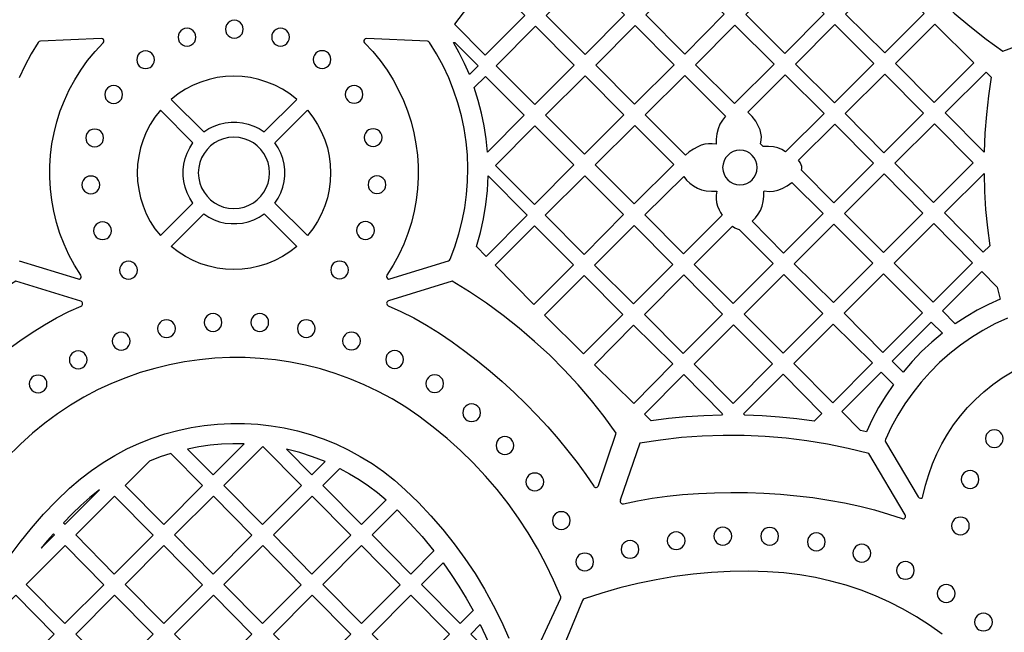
# Model space of a CAD drawing. Header units: millimetres. Extents: x -1176 to 822, y -1617 to -119.
# Tile 64 of 119: x -218 to -31, y -1379 to -1264. Entities that reach past the tile are written whole.
import ezdxf

# ---------------------------------------------------------------- set-up
doc = ezdxf.new("R2010")
doc.units = ezdxf.units.MM
doc.layers.add('pattern', color=5, linetype='Continuous', true_color=0x0000ff)

msp = doc.modelspace()

# ---------------------------------------------------------------- linework, layer by layer
at = {"layer": 'pattern'}
for points in [[(-56.33, -1225.29), (-60.37, -1238.25), (-58.34, -1241.59), (-56.19, -1244.85), (-53.91, -1248.01), (-51.5, -1251.07), (-48.98, -1254.03), (-46.33, -1256.89), (-43.58, -1259.64), (-40.72, -1262.28), (-37.75, -1264.8), (-34.67, -1267.21), (-31.5, -1269.49), (-20.41, -1265.41)], [(-217.62, -1309.18), (-206.51, -1312.62), (-206.26, -1312.63), (-206.06, -1312.53), (-205.92, -1312.35), (-205.89, -1312.13), (-205.97, -1311.9), (-207.16, -1309.99), (-208.22, -1308.03), (-209.14, -1306.03), (-209.93, -1303.99), (-210.58, -1301.91), (-211.1, -1299.81), (-211.49, -1297.7), (-211.74, -1295.56), (-211.87, -1293.43), (-211.86, -1291.29), (-211.72, -1289.16), (-211.45, -1287.04), (-211.05, -1284.94), (-210.52, -1282.86), (-209.87, -1280.82), (-209.08, -1278.82), (-208.17, -1276.85), (-207.14, -1274.94), (-205.97, -1273.09), (-204.69, -1271.3), (-203.28, -1269.58), (-201.74, -1267.93), (-201.62, -1267.73), (-201.61, -1267.51), (-201.7, -1267.3), (-201.87, -1267.16), (-202.1, -1267.11), (-213.64, -1267.63), (-213.86, -1267.68), (-214.02, -1267.84), (-215.37, -1270.03), (-216.58, -1272.27), (-217.65, -1274.57)], [(-205.99, -1316.82), (-218.28, -1313.01), (-221.59, -1315.05), (-224.81, -1317.22), (-227.94, -1319.51), (-230.98, -1321.92), (-233.92, -1324.43), (-236.76, -1327.06), (-239.5, -1329.8), (-242.13, -1332.64), (-244.65, -1335.59), (-247.07, -1338.63), (-249.36, -1341.77), (-245.65, -1352.73)], [(-108.01, -1351.72), (-104.64, -1341.77), (-106.94, -1338.63), (-109.35, -1335.59), (-111.87, -1332.64), (-114.51, -1329.8), (-117.25, -1327.06), (-120.09, -1324.43), (-123.03, -1321.92), (-126.07, -1319.51), (-129.2, -1317.22), (-132.42, -1315.05), (-135.72, -1313.01), (-147.76, -1316.74)], [(-244.75, -1352.84), (-243.34, -1350.67), (-241.82, -1348.48), (-240.2, -1346.28), (-238.47, -1344.09), (-236.66, -1341.9), (-234.77, -1339.74), (-232.8, -1337.61), (-230.76, -1335.52), (-228.66, -1333.48), (-226.51, -1331.49), (-224.31, -1329.57), (-222.07, -1327.73), (-219.81, -1325.98), (-217.51, -1324.32), (-215.2, -1322.76), (-212.88, -1321.32), (-210.56, -1319.99), (-208.24, -1318.8), (-205.94, -1317.76)], [(-147.81, -1317.68), (-145.4, -1318.76), (-142.98, -1320), (-140.55, -1321.38), (-138.11, -1322.89), (-135.69, -1324.53), (-133.28, -1326.27), (-130.89, -1328.11), (-128.54, -1330.04), (-126.23, -1332.04), (-123.98, -1334.12), (-121.79, -1336.25), (-119.66, -1338.42), (-117.62, -1340.63), (-115.66, -1342.87), (-113.81, -1345.12), (-112.05, -1347.37), (-110.42, -1349.61), (-108.91, -1351.83)], [(-30.63, -1320.02), (-32.98, -1321.11), (-35.25, -1322.34), (-37.43, -1323.69), (-39.53, -1325.16), (-41.54, -1326.74), (-43.45, -1328.44), (-45.26, -1330.24), (-46.96, -1332.14), (-48.55, -1334.14), (-50.02, -1336.23), (-51.38, -1338.42), (-52.61, -1340.68), (-53.72, -1343.02), (-53.77, -1343.25), (-53.69, -1343.46), (-47.49, -1353.88), (-47.32, -1354.05), (-47.1, -1354.12), (-46.89, -1354.08), (-46.7, -1353.95), (-46.6, -1353.73), (-46.12, -1351.62), (-45.52, -1349.6), (-44.8, -1347.62), (-43.97, -1345.69), (-43.03, -1343.81), (-41.97, -1341.99), (-40.8, -1340.24), (-39.53, -1338.55), (-38.15, -1336.93), (-36.66, -1335.4), (-35.08, -1333.96), (-33.4, -1332.6), (-31.62, -1331.35), (-29.75, -1330.2)], [(-121.7, -1387.17), (-115.17, -1373.15), (-115.12, -1372.96), (-115.16, -1372.77), (-116.5, -1369.64), (-117.98, -1366.58), (-119.58, -1363.6), (-121.31, -1360.69), (-123.16, -1357.87), (-125.13, -1355.13), (-127.21, -1352.47), (-129.41, -1349.91), (-131.72, -1347.44), (-134.13, -1345.07), (-136.65, -1342.81), (-139.27, -1340.65), (-141.99, -1338.61), (-144.5, -1336.9), (-147.07, -1335.33), (-149.69, -1333.91), (-152.37, -1332.63), (-155.08, -1331.49), (-157.84, -1330.5), (-160.63, -1329.64), (-163.45, -1328.93), (-166.29, -1328.36), (-169.14, -1327.93), (-172.01, -1327.64), (-174.89, -1327.5), (-177.77, -1327.49), (-180.64, -1327.62), (-183.5, -1327.89), (-186.35, -1328.29), (-189.18, -1328.84), (-191.98, -1329.53), (-194.75, -1330.35), (-197.48, -1331.31), (-200.17, -1332.4), (-202.82, -1333.63), (-205.41, -1335), (-207.94, -1336.5), (-210.41, -1338.14), (-212.81, -1339.92), (-215.14, -1341.82), (-217.39, -1343.86), (-220.08, -1346.55)], [(-219.53, -1365.23), (-217.48, -1362.44), (-215.31, -1359.75), (-213.02, -1357.15), (-210.62, -1354.64), (-208.11, -1352.24), (-206.07, -1350.47), (-203.96, -1348.85), (-201.78, -1347.35), (-199.54, -1346), (-197.24, -1344.78), (-194.89, -1343.7), (-192.5, -1342.75), (-190.07, -1341.94), (-187.61, -1341.27), (-185.12, -1340.74), (-182.61, -1340.34), (-180.09, -1340.08), (-177.56, -1339.95), (-175.03, -1339.96), (-172.5, -1340.11), (-169.98, -1340.39), (-167.47, -1340.81), (-164.99, -1341.36), (-162.53, -1342.06), (-160.11, -1342.88), (-157.73, -1343.85), (-155.39, -1344.95), (-153.1, -1346.19), (-150.87, -1347.56), (-148.7, -1349.07), (-146.6, -1350.71), (-144.58, -1352.5), (-142.09, -1354.91), (-139.71, -1357.43), (-137.45, -1360.04), (-135.3, -1362.74), (-133.28, -1365.53), (-131.37, -1368.39), (-129.58, -1371.34), (-127.92, -1374.36), (-126.39, -1377.46), (-124.99, -1380.61)], [(-49.96, -1357.26), (-56.87, -1345.65), (-60.74, -1344.69), (-64.64, -1343.89), (-68.56, -1343.25), (-72.5, -1342.76), (-76.46, -1342.42), (-80.42, -1342.25), (-84.39, -1342.22), (-88.36, -1342.36), (-92.32, -1342.65), (-96.27, -1343.1), (-100.21, -1343.7), (-103.88, -1354.51)], [(-103.29, -1355.16), (-100.64, -1354.6), (-97.88, -1354.13), (-95.03, -1353.73), (-92.09, -1353.43), (-89.09, -1353.2), (-86.04, -1353.07), (-82.94, -1353.01), (-79.83, -1353.04), (-76.7, -1353.15), (-73.58, -1353.35), (-70.49, -1353.64), (-67.42, -1354), (-64.41, -1354.45), (-61.45, -1354.99), (-58.58, -1355.61), (-55.79, -1356.32), (-53.12, -1357.11), (-50.56, -1357.98)], [(-43, -1379.83), (-45.36, -1378.15), (-47.8, -1376.58), (-50.32, -1375.13), (-52.92, -1373.81), (-55.59, -1372.6), (-58.33, -1371.53), (-61.14, -1370.59), (-64.01, -1369.79), (-66.93, -1369.13), (-69.91, -1368.62), (-72.93, -1368.25), (-76, -1368.04), (-79.54, -1367.95), (-83.08, -1368), (-86.6, -1368.18), (-90.12, -1368.5), (-93.62, -1368.95), (-97.1, -1369.53), (-100.56, -1370.25), (-103.99, -1371.09), (-107.38, -1372.07), (-110.75, -1373.18), (-110.92, -1373.28), (-111.03, -1373.45), (-117.36, -1388.71)]]:
    msp.add_lwpolyline(points, dxfattribs=at)
for points in [[(-129.1, -1255.58), (-130.51, -1257.87), (-132.01, -1260.1), (-133.59, -1262.27), (-135.24, -1264.39), (-129.44, -1270.25), (-121.96, -1262.78)], [(-110.55, -1270.15), (-103.11, -1262.64), (-110.44, -1255.31), (-117.92, -1262.78)], [(-91.65, -1270.04), (-84.21, -1262.53), (-91.55, -1255.2), (-99.06, -1262.64)], [(-65.31, -1262.43), (-72.68, -1255.06), (-80.12, -1262.57), (-72.75, -1269.94)], [(-53.78, -1254.95), (-61.24, -1262.48), (-53.85, -1269.8), (-46.39, -1262.35)], [(-187.57, -1266.87), (-187.51, -1267.31), (-187.34, -1267.72), (-187.07, -1268.06), (-186.73, -1268.32), (-186.33, -1268.49), (-185.88, -1268.55), (-185.43, -1268.49), (-185.03, -1268.32), (-184.69, -1268.06), (-184.43, -1267.72), (-184.26, -1267.31), (-184.2, -1266.87), (-184.26, -1266.42), (-184.43, -1266.01), (-184.69, -1265.67), (-185.03, -1265.41), (-185.43, -1265.24), (-185.88, -1265.18), (-186.33, -1265.24), (-186.73, -1265.41), (-187.07, -1265.67), (-187.34, -1266.01), (-187.51, -1266.42)], [(-178.61, -1265.34), (-178.55, -1265.79), (-178.38, -1266.2), (-178.12, -1266.54), (-177.78, -1266.8), (-177.38, -1266.97), (-176.93, -1267.03), (-176.48, -1266.97), (-176.08, -1266.8), (-175.74, -1266.54), (-175.47, -1266.2), (-175.3, -1265.79), (-175.24, -1265.34), (-175.3, -1264.9), (-175.47, -1264.49), (-175.74, -1264.15), (-176.08, -1263.89), (-176.48, -1263.72), (-176.93, -1263.66), (-177.38, -1263.72), (-177.78, -1263.89), (-178.12, -1264.15), (-178.38, -1264.49), (-178.55, -1264.9)], [(-169.86, -1266.84), (-169.8, -1267.29), (-169.63, -1267.69), (-169.37, -1268.03), (-169.03, -1268.3), (-168.62, -1268.47), (-168.17, -1268.53), (-167.73, -1268.47), (-167.32, -1268.3), (-166.98, -1268.03), (-166.72, -1267.69), (-166.55, -1267.29), (-166.49, -1266.84), (-166.55, -1266.39), (-166.72, -1265.99), (-166.98, -1265.65), (-167.32, -1265.39), (-167.73, -1265.22), (-168.17, -1265.16), (-168.62, -1265.22), (-169.03, -1265.39), (-169.37, -1265.65), (-169.63, -1265.99), (-169.8, -1266.39)], [(-120.05, -1279.6), (-112.59, -1272.15), (-119.94, -1264.8), (-127.4, -1272.25)], [(-108.52, -1272.17), (-101.18, -1279.51), (-93.67, -1272.07), (-101.08, -1264.66)], [(-74.77, -1271.96), (-82.18, -1264.56), (-89.62, -1272.07), (-82.28, -1279.41)], [(-63.28, -1264.45), (-70.74, -1271.98), (-63.35, -1279.3), (-55.89, -1271.84)], [(-44.48, -1279.23), (-36.97, -1271.72), (-44.38, -1264.39), (-51.82, -1271.83)], [(-152.27, -1267.93), (-150.73, -1269.58), (-149.32, -1271.3), (-148.03, -1273.09), (-146.87, -1274.94), (-145.83, -1276.86), (-144.92, -1278.82), (-144.14, -1280.82), (-143.48, -1282.87), (-142.96, -1284.94), (-142.56, -1287.04), (-142.29, -1289.16), (-142.15, -1291.29), (-142.14, -1293.43), (-142.26, -1295.56), (-142.52, -1297.7), (-142.9, -1299.81), (-143.42, -1301.91), (-144.08, -1303.99), (-144.86, -1306.03), (-145.79, -1308.03), (-146.84, -1309.99), (-148.04, -1311.9), (-148.12, -1312.13), (-148.08, -1312.35), (-147.95, -1312.53), (-147.74, -1312.63), (-147.5, -1312.62), (-136.39, -1309.18), (-136.2, -1309.08), (-136.08, -1308.9), (-135.17, -1306.51), (-134.41, -1304.07), (-133.78, -1301.61), (-133.31, -1299.14), (-132.97, -1296.64), (-132.78, -1294.14), (-132.74, -1291.64), (-132.83, -1289.14), (-133.07, -1286.65), (-133.45, -1284.17), (-133.96, -1281.72), (-134.62, -1279.3), (-135.42, -1276.91), (-136.35, -1274.57), (-137.43, -1272.27), (-138.64, -1270.03), (-139.99, -1267.84), (-140.15, -1267.68), (-140.37, -1267.63), (-151.9, -1267.11), (-152.14, -1267.16), (-152.31, -1267.3), (-152.4, -1267.51), (-152.39, -1267.73)], [(-132.45, -1273.93), (-133.35, -1271.86), (-134.35, -1269.83), (-135.45, -1267.85), (-135.2, -1267.86), (-130.79, -1272.28)], [(-195.4, -1271.13), (-195.34, -1271.57), (-195.17, -1271.98), (-194.91, -1272.32), (-194.57, -1272.58), (-194.16, -1272.75), (-193.71, -1272.81), (-193.27, -1272.75), (-192.86, -1272.58), (-192.52, -1272.32), (-192.26, -1271.98), (-192.09, -1271.57), (-192.03, -1271.13), (-192.09, -1270.68), (-192.26, -1270.28), (-192.52, -1269.94), (-192.86, -1269.67), (-193.27, -1269.5), (-193.71, -1269.44), (-194.16, -1269.5), (-194.57, -1269.67), (-194.91, -1269.94), (-195.17, -1270.28), (-195.34, -1270.68)], [(-162.01, -1271.1), (-161.95, -1271.55), (-161.78, -1271.95), (-161.51, -1272.29), (-161.17, -1272.55), (-160.77, -1272.72), (-160.32, -1272.78), (-159.87, -1272.72), (-159.47, -1272.55), (-159.13, -1272.29), (-158.87, -1271.95), (-158.7, -1271.55), (-158.64, -1271.1), (-158.7, -1270.65), (-158.87, -1270.25), (-159.13, -1269.91), (-159.47, -1269.64), (-159.87, -1269.47), (-160.32, -1269.41), (-160.77, -1269.47), (-161.17, -1269.64), (-161.51, -1269.91), (-161.78, -1270.25), (-161.95, -1270.65)], [(-188.88, -1278.62), (-182.71, -1284.79), (-181.76, -1284.17), (-180.75, -1283.67), (-179.71, -1283.3), (-178.64, -1283.05), (-177.55, -1282.92), (-176.45, -1282.92), (-175.36, -1283.05), (-174.29, -1283.3), (-173.25, -1283.67), (-172.24, -1284.17), (-171.29, -1284.79), (-165.12, -1278.62), (-166.44, -1277.59), (-167.83, -1276.7), (-169.27, -1275.95), (-170.76, -1275.34), (-172.29, -1274.86), (-173.84, -1274.51), (-175.42, -1274.31), (-177, -1274.24), (-178.58, -1274.31), (-180.16, -1274.51), (-181.71, -1274.86), (-183.24, -1275.34), (-184.73, -1275.95), (-186.17, -1276.7), (-187.56, -1277.59)], [(-131.51, -1276.4), (-129.41, -1274.3), (-122.07, -1281.63), (-129.01, -1288.63), (-129.25, -1286.12), (-129.62, -1283.66), (-130.12, -1281.22), (-130.75, -1278.81)], [(-110.65, -1289), (-103.19, -1281.55), (-110.55, -1274.2), (-118.04, -1281.61)], [(-91.53, -1289.16), (-99.16, -1281.53), (-91.65, -1274.09), (-83.95, -1281.78), (-84.57, -1282.53), (-85.05, -1283.32), (-85.39, -1284.18), (-85.61, -1285.13), (-85.72, -1286.13), (-85.72, -1287.13), (-86.47, -1287.02), (-87.18, -1287.01), (-87.86, -1287.09), (-88.55, -1287.28), (-89.24, -1287.58), (-90.06, -1288.03), (-90.82, -1288.55)], [(-72.59, -1288.54), (-73.32, -1288.12), (-74.08, -1287.82), (-74.9, -1287.64), (-75.86, -1287.53), (-76.83, -1287.53), (-77.32, -1287.05), (-77.2, -1286.35), (-77.18, -1285.68), (-77.26, -1285.04), (-77.43, -1284.39), (-77.7, -1283.74), (-78.26, -1282.75), (-78.94, -1281.87), (-79.74, -1281.06), (-72.71, -1273.97), (-65.33, -1281.28)], [(-53.99, -1288.74), (-46.51, -1281.26), (-53.85, -1273.85), (-61.32, -1281.33)], [(-35.02, -1288.6), (-42.38, -1281.18), (-34.65, -1273.45), (-33.69, -1274.43), (-34.2, -1277.96), (-34.6, -1281.49), (-34.87, -1285.04)], [(-201.46, -1277.72), (-201.4, -1278.16), (-201.23, -1278.57), (-200.96, -1278.91), (-200.62, -1279.17), (-200.22, -1279.34), (-199.77, -1279.4), (-199.32, -1279.34), (-198.92, -1279.17), (-198.58, -1278.91), (-198.31, -1278.57), (-198.14, -1278.16), (-198.08, -1277.72), (-198.14, -1277.27), (-198.31, -1276.86), (-198.58, -1276.52), (-198.92, -1276.26), (-199.32, -1276.09), (-199.77, -1276.03), (-200.22, -1276.09), (-200.62, -1276.26), (-200.96, -1276.52), (-201.23, -1276.86), (-201.4, -1277.27)], [(-155.95, -1277.68), (-155.89, -1278.13), (-155.72, -1278.53), (-155.45, -1278.87), (-155.11, -1279.14), (-154.71, -1279.31), (-154.26, -1279.37), (-153.81, -1279.31), (-153.41, -1279.14), (-153.07, -1278.87), (-152.81, -1278.53), (-152.64, -1278.13), (-152.58, -1277.68), (-152.64, -1277.24), (-152.81, -1276.83), (-153.07, -1276.49), (-153.41, -1276.23), (-153.81, -1276.06), (-154.26, -1276), (-154.71, -1276.06), (-155.11, -1276.23), (-155.45, -1276.49), (-155.72, -1276.83), (-155.89, -1277.24)], [(-184.75, -1286.83), (-190.92, -1280.66), (-191.95, -1281.98), (-192.83, -1283.37), (-193.59, -1284.81), (-194.2, -1286.3), (-194.68, -1287.82), (-195.02, -1289.38), (-195.23, -1290.95), (-195.3, -1292.54), (-195.23, -1294.12), (-195.02, -1295.7), (-194.68, -1297.25), (-194.2, -1298.78), (-193.59, -1300.27), (-192.83, -1301.71), (-191.95, -1303.1), (-190.92, -1304.41), (-184.75, -1298.25), (-185.37, -1297.3), (-185.87, -1296.29), (-186.24, -1295.25), (-186.49, -1294.18), (-186.61, -1293.09), (-186.61, -1291.99), (-186.49, -1290.9), (-186.24, -1289.83), (-185.87, -1288.79), (-185.37, -1287.78)], [(-169.25, -1286.83), (-163.08, -1280.66), (-162.05, -1281.98), (-161.17, -1283.37), (-160.41, -1284.81), (-159.8, -1286.3), (-159.32, -1287.82), (-158.98, -1289.38), (-158.77, -1290.95), (-158.7, -1292.54), (-158.77, -1294.12), (-158.98, -1295.7), (-159.32, -1297.25), (-159.8, -1298.78), (-160.41, -1300.27), (-161.17, -1301.71), (-162.05, -1303.1), (-163.08, -1304.41), (-169.25, -1298.25), (-168.63, -1297.3), (-168.13, -1296.29), (-167.76, -1295.25), (-167.51, -1294.18), (-167.39, -1293.09), (-167.39, -1291.99), (-167.51, -1290.9), (-167.76, -1289.83), (-168.13, -1288.79), (-168.63, -1287.78)], [(-120.11, -1298.54), (-112.67, -1291.03), (-120.04, -1283.66), (-127.49, -1291.17)], [(-108.64, -1291.01), (-101.26, -1298.38), (-93.77, -1290.96), (-101.15, -1283.59)], [(-69.61, -1292.03), (-69.54, -1291.69), (-69.54, -1291.36), (-69.64, -1291.02), (-69.85, -1290.56), (-70.13, -1290.13), (-63.3, -1283.3), (-55.96, -1290.71), (-63.48, -1298.22)], [(-44.45, -1283.25), (-51.92, -1290.72), (-44.59, -1298.13), (-37.11, -1290.66)], [(-205.04, -1285.92), (-204.98, -1286.37), (-204.81, -1286.77), (-204.55, -1287.11), (-204.21, -1287.38), (-203.81, -1287.55), (-203.36, -1287.61), (-202.91, -1287.55), (-202.51, -1287.38), (-202.17, -1287.11), (-201.9, -1286.77), (-201.73, -1286.37), (-201.67, -1285.92), (-201.73, -1285.47), (-201.9, -1285.07), (-202.17, -1284.73), (-202.51, -1284.47), (-202.91, -1284.3), (-203.36, -1284.24), (-203.81, -1284.3), (-204.21, -1284.47), (-204.55, -1284.73), (-204.81, -1285.07), (-204.98, -1285.47)], [(-152.34, -1285.87), (-152.28, -1286.31), (-152.11, -1286.72), (-151.85, -1287.06), (-151.51, -1287.32), (-151.11, -1287.49), (-150.66, -1287.55), (-150.21, -1287.49), (-149.81, -1287.32), (-149.47, -1287.06), (-149.2, -1286.72), (-149.03, -1286.31), (-148.97, -1285.87), (-149.03, -1285.42), (-149.2, -1285.01), (-149.47, -1284.67), (-149.81, -1284.41), (-150.21, -1284.24), (-150.66, -1284.18), (-151.11, -1284.24), (-151.51, -1284.41), (-151.85, -1284.67), (-152.11, -1285.01), (-152.28, -1285.42)], [(-183.74, -1292.54), (-183.67, -1293.54), (-183.46, -1294.49), (-183.11, -1295.38), (-182.66, -1296.21), (-182.09, -1296.96), (-181.42, -1297.63), (-180.67, -1298.19), (-179.84, -1298.65), (-178.95, -1299), (-178, -1299.21), (-177, -1299.28), (-176, -1299.21), (-175.05, -1299), (-174.16, -1298.65), (-173.33, -1298.19), (-172.58, -1297.63), (-171.91, -1296.96), (-171.34, -1296.21), (-170.89, -1295.38), (-170.54, -1294.49), (-170.33, -1293.54), (-170.26, -1292.54), (-170.33, -1291.54), (-170.54, -1290.59), (-170.89, -1289.7), (-171.34, -1288.87), (-171.91, -1288.12), (-172.58, -1287.45), (-173.33, -1286.88), (-174.16, -1286.42), (-175.05, -1286.08), (-176, -1285.87), (-177, -1285.8), (-178, -1285.87), (-178.95, -1286.08), (-179.84, -1286.42), (-180.67, -1286.88), (-181.42, -1287.45), (-182.09, -1288.12), (-182.66, -1288.87), (-183.11, -1289.7), (-183.46, -1290.59), (-183.67, -1291.54)], [(-84.51, -1291.54), (-84.44, -1292.2), (-84.25, -1292.81), (-83.95, -1293.37), (-83.55, -1293.85), (-83.06, -1294.25), (-82.51, -1294.55), (-81.89, -1294.74), (-81.23, -1294.81), (-80.57, -1294.74), (-79.96, -1294.55), (-79.4, -1294.25), (-78.92, -1293.85), (-78.52, -1293.37), (-78.22, -1292.81), (-78.02, -1292.2), (-77.96, -1291.54), (-78.02, -1290.88), (-78.22, -1290.26), (-78.52, -1289.71), (-78.92, -1289.22), (-79.4, -1288.82), (-79.96, -1288.52), (-80.57, -1288.33), (-81.23, -1288.26), (-81.89, -1288.33), (-82.51, -1288.52), (-83.06, -1288.82), (-83.55, -1289.22), (-83.95, -1289.71), (-84.25, -1290.26), (-84.44, -1290.88)], [(-205.77, -1294.81), (-205.71, -1295.26), (-205.54, -1295.66), (-205.27, -1296), (-204.93, -1296.27), (-204.53, -1296.44), (-204.08, -1296.5), (-203.63, -1296.44), (-203.23, -1296.27), (-202.89, -1296), (-202.63, -1295.66), (-202.46, -1295.26), (-202.4, -1294.81), (-202.46, -1294.36), (-202.63, -1293.96), (-202.89, -1293.62), (-203.23, -1293.36), (-203.63, -1293.19), (-204.08, -1293.13), (-204.53, -1293.19), (-204.93, -1293.36), (-205.27, -1293.62), (-205.54, -1293.96), (-205.71, -1294.36)], [(-151.61, -1294.77), (-151.55, -1295.22), (-151.38, -1295.62), (-151.12, -1295.96), (-150.78, -1296.23), (-150.38, -1296.4), (-149.93, -1296.46), (-149.48, -1296.4), (-149.08, -1296.23), (-148.74, -1295.96), (-148.47, -1295.62), (-148.3, -1295.22), (-148.24, -1294.77), (-148.3, -1294.32), (-148.47, -1293.92), (-148.74, -1293.58), (-149.08, -1293.32), (-149.48, -1293.15), (-149.93, -1293.09), (-150.38, -1293.15), (-150.78, -1293.32), (-151.12, -1293.58), (-151.38, -1293.92), (-151.55, -1294.32)], [(-131.11, -1306.49), (-130.35, -1303.85), (-129.76, -1301.21), (-129.32, -1298.55), (-129.03, -1295.86), (-128.9, -1293.12), (-121.49, -1300.53), (-129.24, -1308.35)], [(-110.6, -1293.09), (-118.1, -1300.51), (-110.73, -1307.96), (-103.27, -1300.43)], [(-61.46, -1300.25), (-54.05, -1307.59), (-46.61, -1300.16), (-53.95, -1292.75)], [(-35.05, -1292.65), (-34.95, -1296.08), (-34.74, -1299.5), (-34.42, -1302.92), (-33.98, -1306.33), (-35.19, -1307.53), (-42.52, -1300.12)], [(-85.64, -1296.03), (-85.75, -1296.77), (-85.76, -1297.48), (-85.67, -1298.17), (-85.49, -1298.85), (-85.19, -1299.55), (-84.92, -1300.06), (-84.61, -1300.56), (-91.92, -1307.87), (-99.23, -1300.49), (-91.88, -1293.2), (-91.34, -1293.89), (-90.73, -1294.49), (-90.04, -1295), (-89.29, -1295.41), (-88.49, -1295.72), (-87.64, -1295.91), (-86.64, -1296.02)], [(-73.22, -1295.5), (-72.29, -1294.97), (-71.42, -1294.34), (-65.48, -1300.23), (-72.98, -1307.72), (-78.94, -1301.7), (-78.29, -1301.06), (-77.76, -1300.38), (-77.35, -1299.65), (-77.05, -1298.84), (-76.85, -1297.95), (-76.75, -1297), (-76.74, -1296.06), (-76.64, -1295.96), (-75.74, -1296.07), (-74.89, -1296.03), (-74.06, -1295.84)], [(-188.88, -1306.46), (-182.71, -1300.29), (-181.76, -1300.91), (-180.75, -1301.41), (-179.71, -1301.78), (-178.64, -1302.03), (-177.55, -1302.15), (-176.45, -1302.15), (-175.36, -1302.03), (-174.29, -1301.78), (-173.25, -1301.41), (-172.24, -1300.91), (-171.29, -1300.29), (-165.12, -1306.46), (-166.44, -1307.48), (-167.83, -1308.37), (-169.27, -1309.13), (-170.76, -1309.74), (-172.29, -1310.22), (-173.84, -1310.56), (-175.42, -1310.77), (-177, -1310.84), (-178.58, -1310.77), (-180.16, -1310.56), (-181.71, -1310.22), (-183.24, -1309.74), (-184.73, -1309.13), (-186.17, -1308.37), (-187.56, -1307.48)], [(-203.55, -1303.49), (-203.49, -1303.94), (-203.32, -1304.34), (-203.06, -1304.68), (-202.72, -1304.94), (-202.32, -1305.11), (-201.87, -1305.17), (-201.42, -1305.11), (-201.02, -1304.94), (-200.68, -1304.68), (-200.41, -1304.34), (-200.24, -1303.94), (-200.18, -1303.49), (-200.24, -1303.04), (-200.41, -1302.64), (-200.68, -1302.3), (-201.02, -1302.03), (-201.42, -1301.86), (-201.87, -1301.8), (-202.32, -1301.86), (-202.72, -1302.03), (-203.06, -1302.3), (-203.32, -1302.64), (-203.49, -1303.04)], [(-153.8, -1303.44), (-153.74, -1303.89), (-153.57, -1304.29), (-153.3, -1304.63), (-152.96, -1304.9), (-152.56, -1305.07), (-152.11, -1305.13), (-151.66, -1305.07), (-151.26, -1304.9), (-150.92, -1304.63), (-150.66, -1304.29), (-150.49, -1303.89), (-150.43, -1303.44), (-150.49, -1302.99), (-150.66, -1302.59), (-150.92, -1302.25), (-151.26, -1301.98), (-151.66, -1301.81), (-152.11, -1301.75), (-152.56, -1301.81), (-152.96, -1301.98), (-153.3, -1302.25), (-153.57, -1302.59), (-153.74, -1302.99)], [(-101.23, -1302.47), (-108.74, -1309.98), (-101.36, -1317.3), (-93.91, -1309.86)], [(-63.45, -1302.24), (-70.96, -1309.75), (-63.55, -1317.09), (-56.11, -1309.65)], [(-37.21, -1309.55), (-44.55, -1302.14), (-52.06, -1309.65), (-44.65, -1316.99)], [(-127.59, -1310.03), (-120.25, -1317.44), (-112.75, -1309.94), (-120.13, -1302.57)], [(-82.65, -1302.65), (-82.23, -1302.92), (-81.78, -1303.13), (-81.39, -1303.23), (-74.97, -1309.71), (-82.5, -1317.24), (-89.91, -1309.9)], [(-198.64, -1310.96), (-198.58, -1311.4), (-198.41, -1311.81), (-198.15, -1312.15), (-197.81, -1312.41), (-197.41, -1312.58), (-196.96, -1312.64), (-196.51, -1312.58), (-196.11, -1312.41), (-195.77, -1312.15), (-195.5, -1311.81), (-195.33, -1311.4), (-195.27, -1310.96), (-195.33, -1310.51), (-195.5, -1310.11), (-195.77, -1309.76), (-196.11, -1309.5), (-196.51, -1309.33), (-196.96, -1309.27), (-197.41, -1309.33), (-197.81, -1309.5), (-198.15, -1309.76), (-198.41, -1310.11), (-198.58, -1310.51)], [(-158.69, -1310.92), (-158.63, -1311.36), (-158.46, -1311.77), (-158.2, -1312.11), (-157.86, -1312.37), (-157.46, -1312.54), (-157.01, -1312.6), (-156.56, -1312.54), (-156.16, -1312.37), (-155.82, -1312.11), (-155.55, -1311.77), (-155.38, -1311.36), (-155.32, -1310.92), (-155.38, -1310.47), (-155.55, -1310.06), (-155.82, -1309.72), (-156.16, -1309.46), (-156.56, -1309.29), (-157.01, -1309.23), (-157.46, -1309.29), (-157.86, -1309.46), (-158.2, -1309.72), (-158.46, -1310.06), (-158.63, -1310.47)], [(-73.06, -1326.66), (-65.58, -1319.16), (-72.93, -1311.76), (-80.45, -1319.28)], [(-54.19, -1326.53), (-46.71, -1319.05), (-54.05, -1311.64), (-61.53, -1319.12)], [(-40.48, -1321.1), (-42.92, -1318.67), (-35.48, -1311.23), (-32.54, -1314.17), (-32.01, -1316.41), (-34.22, -1317.43), (-36.37, -1318.54), (-38.45, -1319.76)], [(-103.4, -1319.34), (-110.75, -1311.99), (-118.24, -1319.48), (-110.86, -1326.8)], [(-91.99, -1326.73), (-84.52, -1319.26), (-91.85, -1311.85), (-99.33, -1319.32)], [(-182.64, -1320.85), (-182.58, -1321.29), (-182.41, -1321.7), (-182.15, -1322.04), (-181.81, -1322.3), (-181.41, -1322.47), (-180.96, -1322.53), (-180.51, -1322.47), (-180.11, -1322.3), (-179.77, -1322.04), (-179.5, -1321.7), (-179.33, -1321.29), (-179.27, -1320.85), (-179.33, -1320.4), (-179.5, -1320), (-179.77, -1319.65), (-180.11, -1319.39), (-180.51, -1319.22), (-180.96, -1319.16), (-181.41, -1319.22), (-181.81, -1319.39), (-182.15, -1319.65), (-182.41, -1320), (-182.58, -1320.4)], [(-173.79, -1320.85), (-173.73, -1321.29), (-173.56, -1321.7), (-173.3, -1322.04), (-172.96, -1322.3), (-172.56, -1322.47), (-172.11, -1322.53), (-171.66, -1322.47), (-171.26, -1322.3), (-170.92, -1322.04), (-170.66, -1321.7), (-170.49, -1321.29), (-170.43, -1320.85), (-170.49, -1320.4), (-170.66, -1320), (-170.92, -1319.65), (-171.26, -1319.39), (-171.66, -1319.22), (-172.11, -1319.16), (-172.56, -1319.22), (-172.96, -1319.39), (-173.3, -1319.65), (-173.56, -1320), (-173.73, -1320.4)], [(-191.46, -1322.02), (-191.4, -1322.47), (-191.23, -1322.87), (-190.96, -1323.21), (-190.62, -1323.48), (-190.22, -1323.65), (-189.77, -1323.71), (-189.32, -1323.65), (-188.92, -1323.48), (-188.58, -1323.21), (-188.32, -1322.87), (-188.15, -1322.47), (-188.09, -1322.02), (-188.15, -1321.57), (-188.32, -1321.17), (-188.58, -1320.83), (-188.92, -1320.56), (-189.32, -1320.39), (-189.77, -1320.33), (-190.22, -1320.39), (-190.62, -1320.56), (-190.96, -1320.83), (-191.23, -1321.17), (-191.4, -1321.57)], [(-164.99, -1322.01), (-164.93, -1322.46), (-164.76, -1322.86), (-164.49, -1323.21), (-164.15, -1323.47), (-163.75, -1323.64), (-163.3, -1323.7), (-162.86, -1323.64), (-162.45, -1323.47), (-162.11, -1323.21), (-161.85, -1322.86), (-161.68, -1322.46), (-161.62, -1322.01), (-161.68, -1321.56), (-161.85, -1321.16), (-162.11, -1320.82), (-162.45, -1320.56), (-162.86, -1320.39), (-163.3, -1320.33), (-163.75, -1320.39), (-164.15, -1320.56), (-164.49, -1320.82), (-164.76, -1321.16), (-164.93, -1321.56)], [(-42.92, -1322.9), (-44.94, -1324.59), (-46.85, -1326.36), (-48.66, -1328.24), (-50.38, -1330.23), (-52.44, -1328.18), (-45.04, -1320.78)], [(-200.02, -1324.39), (-199.96, -1324.84), (-199.79, -1325.24), (-199.52, -1325.58), (-199.18, -1325.84), (-198.78, -1326.01), (-198.33, -1326.07), (-197.88, -1326.01), (-197.48, -1325.84), (-197.14, -1325.58), (-196.88, -1325.24), (-196.71, -1324.84), (-196.65, -1324.39), (-196.71, -1323.94), (-196.88, -1323.54), (-197.14, -1323.19), (-197.48, -1322.93), (-197.88, -1322.76), (-198.33, -1322.7), (-198.78, -1322.76), (-199.18, -1322.93), (-199.52, -1323.19), (-199.79, -1323.54), (-199.96, -1323.94)], [(-156.44, -1324.35), (-156.38, -1324.8), (-156.21, -1325.2), (-155.95, -1325.54), (-155.61, -1325.81), (-155.21, -1325.98), (-154.76, -1326.04), (-154.31, -1325.98), (-153.91, -1325.81), (-153.57, -1325.54), (-153.3, -1325.2), (-153.14, -1324.8), (-153.07, -1324.35), (-153.14, -1323.9), (-153.3, -1323.5), (-153.57, -1323.16), (-153.91, -1322.9), (-154.31, -1322.73), (-154.76, -1322.67), (-155.21, -1322.73), (-155.61, -1322.9), (-155.95, -1323.16), (-156.21, -1323.5), (-156.38, -1323.9)], [(-93.91, -1328.66), (-101.35, -1336.17), (-108.79, -1328.87), (-101.36, -1321.36)], [(-82.55, -1336.16), (-75.08, -1328.68), (-82.46, -1321.29), (-89.93, -1328.77)], [(-63.69, -1336.03), (-56.18, -1328.51), (-63.59, -1321.18), (-71.03, -1328.62)], [(-208.15, -1327.92), (-208.09, -1328.37), (-207.92, -1328.77), (-207.65, -1329.11), (-207.31, -1329.38), (-206.91, -1329.55), (-206.46, -1329.61), (-206.01, -1329.55), (-205.61, -1329.38), (-205.27, -1329.11), (-205.01, -1328.77), (-204.84, -1328.37), (-204.78, -1327.92), (-204.84, -1327.47), (-205.01, -1327.07), (-205.27, -1326.73), (-205.61, -1326.46), (-206.01, -1326.29), (-206.46, -1326.23), (-206.91, -1326.29), (-207.31, -1326.46), (-207.65, -1326.73), (-207.92, -1327.07), (-208.09, -1327.47)], [(-148.28, -1327.86), (-148.22, -1328.3), (-148.05, -1328.71), (-147.78, -1329.05), (-147.44, -1329.31), (-147.04, -1329.48), (-146.59, -1329.54), (-146.14, -1329.48), (-145.74, -1329.31), (-145.4, -1329.05), (-145.14, -1328.71), (-144.97, -1328.3), (-144.91, -1327.86), (-144.97, -1327.41), (-145.14, -1327), (-145.4, -1326.66), (-145.74, -1326.4), (-146.14, -1326.23), (-146.59, -1326.17), (-147.04, -1326.23), (-147.44, -1326.4), (-147.78, -1326.66), (-148.05, -1327), (-148.22, -1327.41)], [(-54.54, -1330.28), (-52.2, -1332.61), (-53.66, -1334.75), (-54.99, -1336.95), (-56.19, -1339.22), (-57.28, -1341.56), (-58.41, -1341.28), (-61.98, -1337.72)], [(-215.75, -1332.48), (-215.69, -1332.93), (-215.52, -1333.34), (-215.26, -1333.68), (-214.92, -1333.94), (-214.52, -1334.11), (-214.07, -1334.17), (-213.62, -1334.11), (-213.22, -1333.94), (-212.88, -1333.68), (-212.61, -1333.34), (-212.44, -1332.93), (-212.38, -1332.48), (-212.44, -1332.04), (-212.61, -1331.63), (-212.88, -1331.29), (-213.22, -1331.03), (-213.62, -1330.86), (-214.07, -1330.8), (-214.52, -1330.86), (-214.92, -1331.03), (-215.26, -1331.29), (-215.52, -1331.63), (-215.69, -1332.04)], [(-140.69, -1332.43), (-140.63, -1332.88), (-140.46, -1333.28), (-140.2, -1333.63), (-139.86, -1333.89), (-139.46, -1334.06), (-139.01, -1334.12), (-138.56, -1334.06), (-138.16, -1333.89), (-137.82, -1333.63), (-137.55, -1333.28), (-137.38, -1332.88), (-137.32, -1332.43), (-137.38, -1331.99), (-137.55, -1331.58), (-137.82, -1331.24), (-138.16, -1330.98), (-138.56, -1330.81), (-139.01, -1330.75), (-139.46, -1330.81), (-139.86, -1330.98), (-140.2, -1331.24), (-140.46, -1331.58), (-140.63, -1331.99)], [(-84.76, -1338.38), (-88.1, -1338.49), (-91.42, -1338.7), (-94.74, -1339.03), (-98.05, -1339.46), (-99.31, -1338.19), (-91.89, -1330.69), (-84.52, -1338.13)], [(-67.22, -1339.55), (-70.48, -1339.11), (-73.75, -1338.77), (-77.03, -1338.53), (-80.32, -1338.39), (-80.56, -1338.15), (-73.06, -1330.65), (-65.73, -1338.06)], [(-133.7, -1337.93), (-133.64, -1338.38), (-133.47, -1338.78), (-133.21, -1339.12), (-132.87, -1339.39), (-132.46, -1339.56), (-132.01, -1339.62), (-131.57, -1339.56), (-131.16, -1339.39), (-130.82, -1339.12), (-130.56, -1338.78), (-130.39, -1338.38), (-130.33, -1337.93), (-130.39, -1337.48), (-130.56, -1337.08), (-130.82, -1336.74), (-131.16, -1336.47), (-131.57, -1336.3), (-132.01, -1336.24), (-132.46, -1336.3), (-132.87, -1336.47), (-133.21, -1336.74), (-133.47, -1337.08), (-133.64, -1337.48)], [(-34.79, -1342.84), (-34.73, -1343.29), (-34.56, -1343.69), (-34.29, -1344.03), (-33.95, -1344.3), (-33.55, -1344.47), (-33.1, -1344.53), (-32.65, -1344.47), (-32.25, -1344.3), (-31.91, -1344.03), (-31.65, -1343.69), (-31.48, -1343.29), (-31.42, -1342.84), (-31.48, -1342.39), (-31.65, -1341.99), (-31.91, -1341.65), (-32.25, -1341.39), (-32.65, -1341.22), (-33.1, -1341.16), (-33.55, -1341.22), (-33.95, -1341.39), (-34.29, -1341.65), (-34.56, -1341.99), (-34.73, -1342.39)], [(-127.4, -1344.15), (-127.34, -1344.6), (-127.17, -1345), (-126.91, -1345.34), (-126.57, -1345.61), (-126.16, -1345.78), (-125.72, -1345.84), (-125.27, -1345.78), (-124.87, -1345.61), (-124.53, -1345.34), (-124.26, -1345), (-124.09, -1344.6), (-124.03, -1344.15), (-124.09, -1343.7), (-124.26, -1343.3), (-124.53, -1342.96), (-124.87, -1342.69), (-125.27, -1342.52), (-125.72, -1342.46), (-126.16, -1342.52), (-126.57, -1342.69), (-126.91, -1342.96), (-127.17, -1343.3), (-127.34, -1343.7)], [(-185.78, -1344.81), (-180.94, -1349.71), (-175.06, -1343.81), (-177.23, -1343.79), (-179.38, -1343.88), (-181.52, -1344.08), (-183.65, -1344.39)], [(-164.24, -1351.72), (-171.59, -1359.09), (-178.89, -1351.69), (-171.55, -1344.33)], [(-167.05, -1344.84), (-162.24, -1349.71), (-159.73, -1347.19), (-162.13, -1346.26), (-164.56, -1345.48)], [(-188.95, -1345.64), (-190.98, -1346.31), (-192.97, -1347.08), (-197.59, -1351.7), (-190.29, -1359.09), (-182.95, -1351.72)], [(-156.99, -1348.47), (-155.11, -1349.48), (-153.3, -1350.58), (-151.55, -1351.76), (-149.86, -1353.03), (-148.22, -1354.4), (-152.89, -1359.08), (-160.2, -1351.69)], [(-39.38, -1350.56), (-39.32, -1351.01), (-39.15, -1351.41), (-38.88, -1351.75), (-38.54, -1352.02), (-38.14, -1352.19), (-37.69, -1352.25), (-37.24, -1352.19), (-36.84, -1352.02), (-36.5, -1351.75), (-36.24, -1351.41), (-36.07, -1351.01), (-36.01, -1350.56), (-36.07, -1350.11), (-36.24, -1349.71), (-36.5, -1349.37), (-36.84, -1349.11), (-37.24, -1348.94), (-37.69, -1348.88), (-38.14, -1348.94), (-38.54, -1349.11), (-38.88, -1349.37), (-39.15, -1349.71), (-39.32, -1350.11)], [(-121.74, -1351.02), (-121.68, -1351.47), (-121.51, -1351.87), (-121.25, -1352.22), (-120.91, -1352.48), (-120.5, -1352.65), (-120.06, -1352.71), (-119.61, -1352.65), (-119.21, -1352.48), (-118.86, -1352.22), (-118.6, -1351.87), (-118.43, -1351.47), (-118.37, -1351.02), (-118.43, -1350.58), (-118.6, -1350.17), (-118.86, -1349.83), (-119.21, -1349.57), (-119.61, -1349.4), (-120.06, -1349.34), (-120.5, -1349.4), (-120.91, -1349.57), (-121.25, -1349.83), (-121.51, -1350.17), (-121.68, -1350.58)], [(-208.95, -1359.05), (-202.44, -1352.52), (-204.25, -1353.97), (-205.97, -1355.49), (-207.63, -1357.09), (-209.25, -1358.75)], [(-199.6, -1353.71), (-192.3, -1361.1), (-199.64, -1368.47), (-206.95, -1361.07)], [(-180.94, -1368.47), (-173.6, -1361.1), (-180.9, -1353.71), (-188.24, -1361.07)], [(-154.89, -1361.1), (-162.24, -1368.47), (-169.54, -1361.07), (-162.2, -1353.7)], [(-146.13, -1356.33), (-143.69, -1358.81), (-141.37, -1361.38), (-139.16, -1364.06), (-143.54, -1368.46), (-150.85, -1361.06)], [(-116.73, -1358.35), (-116.67, -1358.8), (-116.5, -1359.2), (-116.24, -1359.54), (-115.89, -1359.8), (-115.49, -1359.97), (-115.04, -1360.03), (-114.6, -1359.97), (-114.19, -1359.8), (-113.85, -1359.54), (-113.59, -1359.2), (-113.42, -1358.8), (-113.36, -1358.35), (-113.42, -1357.9), (-113.59, -1357.5), (-113.85, -1357.15), (-114.19, -1356.89), (-114.6, -1356.72), (-115.04, -1356.66), (-115.49, -1356.72), (-115.89, -1356.89), (-116.24, -1357.15), (-116.5, -1357.5), (-116.67, -1357.9)], [(-41.21, -1359.35), (-41.15, -1359.8), (-40.98, -1360.21), (-40.71, -1360.55), (-40.37, -1360.81), (-39.97, -1360.98), (-39.52, -1361.04), (-39.07, -1360.98), (-38.67, -1360.81), (-38.33, -1360.55), (-38.06, -1360.21), (-37.89, -1359.8), (-37.83, -1359.35), (-37.89, -1358.91), (-38.06, -1358.5), (-38.33, -1358.16), (-38.67, -1357.9), (-39.07, -1357.73), (-39.52, -1357.67), (-39.97, -1357.73), (-40.37, -1357.9), (-40.71, -1358.16), (-40.98, -1358.5), (-41.15, -1358.91)], [(-86.17, -1361.29), (-86.11, -1361.74), (-85.94, -1362.14), (-85.67, -1362.48), (-85.33, -1362.75), (-84.93, -1362.92), (-84.48, -1362.98), (-84.03, -1362.92), (-83.63, -1362.75), (-83.29, -1362.48), (-83.03, -1362.14), (-82.86, -1361.74), (-82.8, -1361.29), (-82.86, -1360.84), (-83.03, -1360.44), (-83.29, -1360.1), (-83.63, -1359.84), (-84.03, -1359.67), (-84.48, -1359.61), (-84.93, -1359.67), (-85.33, -1359.84), (-85.67, -1360.1), (-85.94, -1360.44), (-86.11, -1360.84)], [(-77.3, -1361.32), (-77.24, -1361.76), (-77.07, -1362.17), (-76.8, -1362.51), (-76.46, -1362.77), (-76.06, -1362.94), (-75.61, -1363), (-75.16, -1362.94), (-74.76, -1362.77), (-74.42, -1362.51), (-74.16, -1362.17), (-73.99, -1361.76), (-73.93, -1361.32), (-73.99, -1360.87), (-74.16, -1360.47), (-74.42, -1360.12), (-74.76, -1359.86), (-75.16, -1359.69), (-75.61, -1359.63), (-76.06, -1359.69), (-76.46, -1359.86), (-76.8, -1360.12), (-77.07, -1360.47), (-77.24, -1360.87)], [(-213.48, -1363.59), (-210.94, -1361.04), (-211.15, -1360.83), (-212.33, -1362.19)], [(-103.73, -1363.8), (-103.67, -1364.24), (-103.5, -1364.65), (-103.24, -1364.99), (-102.9, -1365.25), (-102.49, -1365.42), (-102.04, -1365.48), (-101.6, -1365.42), (-101.19, -1365.25), (-100.85, -1364.99), (-100.59, -1364.65), (-100.42, -1364.24), (-100.36, -1363.8), (-100.42, -1363.35), (-100.59, -1362.95), (-100.85, -1362.6), (-101.19, -1362.34), (-101.6, -1362.17), (-102.04, -1362.11), (-102.49, -1362.17), (-102.9, -1362.34), (-103.24, -1362.6), (-103.5, -1362.95), (-103.67, -1363.35)], [(-95, -1362.15), (-94.94, -1362.6), (-94.77, -1363), (-94.51, -1363.34), (-94.16, -1363.61), (-93.76, -1363.78), (-93.31, -1363.84), (-92.87, -1363.78), (-92.46, -1363.61), (-92.12, -1363.34), (-91.86, -1363), (-91.69, -1362.6), (-91.63, -1362.15), (-91.69, -1361.7), (-91.86, -1361.3), (-92.12, -1360.96), (-92.46, -1360.7), (-92.87, -1360.53), (-93.31, -1360.47), (-93.76, -1360.53), (-94.16, -1360.7), (-94.51, -1360.96), (-94.77, -1361.3), (-94.94, -1361.7)], [(-68.47, -1362.37), (-68.41, -1362.82), (-68.24, -1363.22), (-67.98, -1363.56), (-67.64, -1363.82), (-67.24, -1363.99), (-66.79, -1364.05), (-66.34, -1363.99), (-65.94, -1363.82), (-65.6, -1363.56), (-65.33, -1363.22), (-65.16, -1362.82), (-65.1, -1362.37), (-65.16, -1361.92), (-65.33, -1361.52), (-65.6, -1361.17), (-65.94, -1360.91), (-66.34, -1360.74), (-66.79, -1360.68), (-67.24, -1360.74), (-67.64, -1360.91), (-67.98, -1361.17), (-68.24, -1361.52), (-68.41, -1361.92)], [(-201.65, -1370.48), (-209, -1377.85), (-216.3, -1370.45), (-208.95, -1363.09)], [(-190.25, -1363.09), (-182.95, -1370.48), (-190.29, -1377.85), (-197.6, -1370.45)], [(-171.55, -1363.08), (-178.89, -1370.45), (-171.59, -1377.85), (-164.25, -1370.48)], [(-145.54, -1370.48), (-152.89, -1377.84), (-160.19, -1370.45), (-152.85, -1363.08)], [(-59.87, -1364.52), (-59.81, -1364.97), (-59.64, -1365.37), (-59.38, -1365.71), (-59.04, -1365.97), (-58.63, -1366.14), (-58.18, -1366.2), (-57.74, -1366.14), (-57.33, -1365.97), (-56.99, -1365.71), (-56.73, -1365.37), (-56.56, -1364.97), (-56.5, -1364.52), (-56.56, -1364.07), (-56.73, -1363.67), (-56.99, -1363.32), (-57.33, -1363.06), (-57.74, -1362.89), (-58.18, -1362.83), (-58.63, -1362.89), (-59.04, -1363.06), (-59.38, -1363.32), (-59.64, -1363.67), (-59.81, -1364.07)], [(-112.3, -1366.17), (-112.24, -1366.62), (-112.07, -1367.03), (-111.81, -1367.37), (-111.47, -1367.63), (-111.06, -1367.8), (-110.61, -1367.86), (-110.17, -1367.8), (-109.76, -1367.63), (-109.42, -1367.37), (-109.16, -1367.03), (-108.99, -1366.62), (-108.93, -1366.17), (-108.99, -1365.73), (-109.16, -1365.32), (-109.42, -1364.98), (-109.76, -1364.72), (-110.17, -1364.55), (-110.61, -1364.49), (-111.06, -1364.55), (-111.47, -1364.72), (-111.81, -1364.98), (-112.07, -1365.32), (-112.24, -1365.73)], [(-137.42, -1366.35), (-135.88, -1368.54), (-134.42, -1370.77), (-133.05, -1373.05), (-131.74, -1375.38), (-134.19, -1377.84), (-141.5, -1370.44)], [(-51.62, -1367.77), (-51.56, -1368.22), (-51.39, -1368.62), (-51.13, -1368.96), (-50.79, -1369.22), (-50.38, -1369.39), (-49.94, -1369.45), (-49.49, -1369.39), (-49.09, -1369.22), (-48.74, -1368.96), (-48.48, -1368.62), (-48.31, -1368.22), (-48.25, -1367.77), (-48.31, -1367.32), (-48.48, -1366.92), (-48.74, -1366.58), (-49.09, -1366.31), (-49.49, -1366.14), (-49.94, -1366.08), (-50.38, -1366.14), (-50.79, -1366.31), (-51.13, -1366.58), (-51.39, -1366.92), (-51.56, -1367.32)], [(-43.9, -1372.15), (-43.84, -1372.59), (-43.67, -1373), (-43.4, -1373.34), (-43.06, -1373.6), (-42.66, -1373.77), (-42.21, -1373.83), (-41.76, -1373.77), (-41.36, -1373.6), (-41.02, -1373.34), (-40.76, -1373), (-40.59, -1372.59), (-40.53, -1372.15), (-40.59, -1371.7), (-40.76, -1371.3), (-41.02, -1370.95), (-41.36, -1370.69), (-41.76, -1370.52), (-42.21, -1370.46), (-42.66, -1370.52), (-43.06, -1370.69), (-43.4, -1370.95), (-43.67, -1371.3), (-43.84, -1371.7)], [(-224.14, -1381.37), (-218.35, -1387.23), (-211, -1379.86), (-218.3, -1372.47), (-221.33, -1375.5), (-222.8, -1378.4)], [(-199.6, -1372.47), (-192.3, -1379.86), (-199.64, -1387.23), (-206.95, -1379.83)], [(-173.6, -1379.86), (-180.94, -1387.23), (-188.25, -1379.83), (-180.9, -1372.46)], [(-169.54, -1379.83), (-162.24, -1387.22), (-154.9, -1379.86), (-162.2, -1372.46)], [(-143.5, -1372.45), (-136.19, -1379.85), (-143.54, -1387.22), (-150.84, -1379.82)], [(-36.83, -1377.55), (-36.77, -1378), (-36.6, -1378.4), (-36.34, -1378.74), (-36, -1379), (-35.6, -1379.17), (-35.15, -1379.24), (-34.7, -1379.17), (-34.3, -1379), (-33.96, -1378.74), (-33.69, -1378.4), (-33.52, -1378), (-33.46, -1377.55), (-33.52, -1377.1), (-33.69, -1376.7), (-33.96, -1376.36), (-34.3, -1376.09), (-34.7, -1375.92), (-35.15, -1375.86), (-35.6, -1375.92), (-36, -1376.09), (-36.34, -1376.36), (-36.6, -1376.7), (-36.77, -1377.1)], [(-127.61, -1384.45), (-132.18, -1379.82), (-130.39, -1378.02), (-129.4, -1380.14), (-128.47, -1382.28)]]:
    msp.add_lwpolyline(points, close=True, dxfattribs=at)
for centre, start, end in [((-206.14, -1317.3, 690.51), 293.0082, 72.7774), ((-147.61, -1317.22, 690.51), 107.223, 247.1689), ((-108.49, -1351.56, 690.51), 213.1973, 341.2904), ((-103.4, -1354.67, 690.51), 161.3005, 283.0786), ((-50.39, -1357.51, 690.51), 249.78, 30.7716)]:
    msp.add_arc(centre, 0.5, start, end, dxfattribs=at)

doc.saveas('drawing.dxf')
